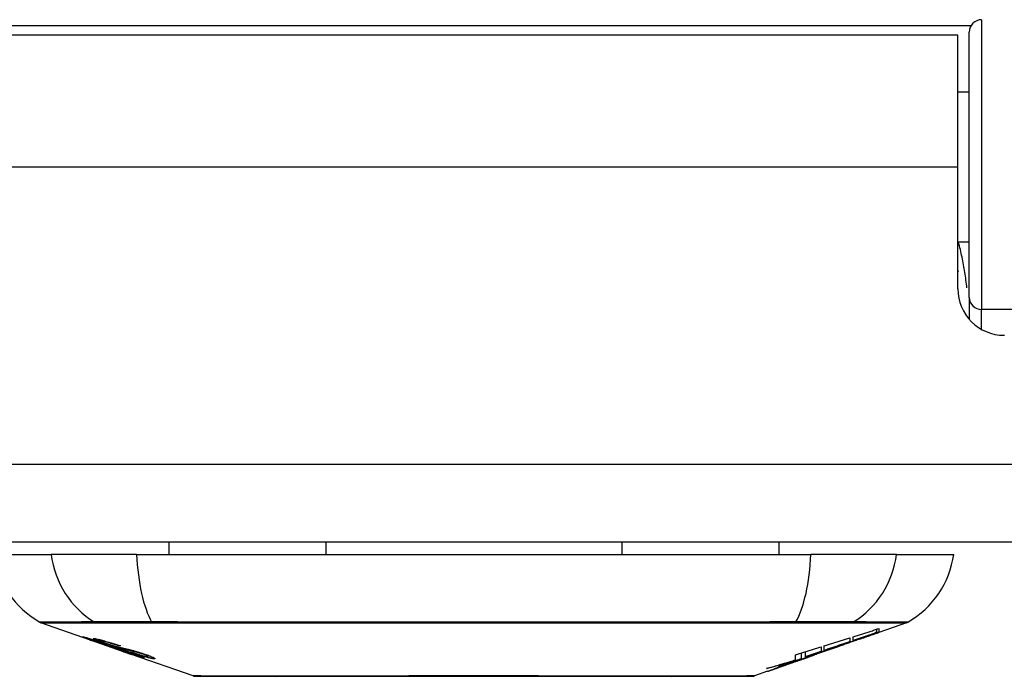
# Model space of a CAD drawing. Header units: inches. Extents: x 27 to 746, y 82 to 339.
# Tile 33 of 193: x 166.23 to 167.482, y 81.692 to 82.527. Entities that reach past the tile are written whole.
import ezdxf

# ---------------------------------------------------------------- set-up
doc = ezdxf.new("R2010")
doc.units = ezdxf.units.IN
doc.header["$MEASUREMENT"] = 0
doc.layers.add('Visible Edges(ANSI)', color=7, linetype='Continuous', lineweight=25)
doc.layers.add('Visible Tangent Edges(ANSI)', color=7, linetype='Continuous', lineweight=25)

msp = doc.modelspace()

# ---------------------------------------------------------------- linework, layer by layer
at = {"layer": 'Visible Edges(ANSI)'}
for p, q in [((167.4233, 82.5074), (166.1923, 82.5074)), ((167.4233, 82.3394), (167.4233, 82.5074)), ((167.4377, 82.1735), (167.4377, 82.5112)), ((167.4377, 82.4349), (167.4233, 82.4349)), ((167.4233, 82.1845), (167.4233, 82.3394)), ((167.4377, 82.2439), (167.4233, 82.2439)), ((167.4377, 82.1735), (167.4377, 82.1458)), ((170.9588, 81.8624), (99.3538, 81.8624)), ((166.42, 81.8624), (166.42, 81.8467)), ((166.6197, 81.8624), (166.6197, 81.8467)), ((166.9959, 81.8624), (166.9959, 81.8467)), ((167.1956, 81.8624), (167.1956, 81.8467)), ((166.1976, 81.8467), (166.2703, 81.8467)), ((166.3791, 81.8467), (166.2703, 81.8467)), ((166.3791, 81.8467), (167.2365, 81.8467)), ((167.3453, 81.8467), (167.2365, 81.8467)), ((167.3453, 81.8467), (167.418, 81.8467)), ((166.3193, 81.7381), (166.2575, 81.7597)), ((167.3204, 81.7475), (167.3204, 81.7515)), ((167.3582, 81.7597), (167.3227, 81.7473)), ((167.3227, 81.7522), (167.3227, 81.7476)), ((166.3193, 81.7381), (166.3271, 81.7354)), ((166.3197, 81.7387), (166.3197, 81.7395)), ((167.286, 81.7404), (167.286, 81.7357)), ((167.2901, 81.7371), (167.2901, 81.7418)), ((167.2986, 81.739), (167.2986, 81.7396)), ((167.3227, 81.7473), (167.3227, 81.7473)), ((166.3271, 81.7354), (166.3275, 81.7352)), ((166.3626, 81.7229), (166.3275, 81.7352)), ((166.3329, 81.7366), (166.3329, 81.738)), ((166.3403, 81.7324), (166.3403, 81.7328)), ((166.3569, 81.7302), (166.3569, 81.7308)), ((167.2493, 81.7289), (167.2493, 81.7231)), ((167.2534, 81.7245), (167.2534, 81.7302)), ((167.2752, 81.7307), (167.2647, 81.727)), ((167.27, 81.7289), (167.2697, 81.7288)), ((167.27, 81.7289), (167.27, 81.7293)), ((166.363, 81.7228), (166.3728, 81.7194)), ((166.451, 81.692), (166.3728, 81.7194)), ((166.3801, 81.7181), (166.3801, 81.7189)), ((166.3937, 81.7169), (166.3937, 81.7182)), ((167.2167, 81.7124), (167.2167, 81.719)), ((167.2243, 81.7138), (167.2243, 81.7213)), ((167.2298, 81.7149), (167.2263, 81.7137)), ((167.2296, 81.7164), (167.2296, 81.7229)), ((167.2366, 81.7172), (167.232, 81.7156)), ((167.2392, 81.7182), (167.2392, 81.7182)), ((167.241, 81.7189), (167.2413, 81.719)), ((167.2413, 81.719), (167.2413, 81.7202)), ((167.2534, 81.7238), (167.2534, 81.7241)), ((167.2033, 81.7055), (167.2033, 81.7056)), ((167.2161, 81.71), (167.2126, 81.7088)), ((167.2126, 81.7088), (167.2126, 81.7089)), ((167.1814, 81.6979), (167.1646, 81.692))]:
    msp.add_line(p, q, dxfattribs=at)
at = {"layer": 'Visible Edges(ANSI)', "flags": 128}
for points in [[(167.4233, 82.2077), (167.4233, 82.2076), (167.4234, 82.2076), (167.4234, 82.2075), (167.4234, 82.2075), (167.4234, 82.2074), (167.4234, 82.2074), (167.4235, 82.2073), (167.4235, 82.2073), (167.4235, 82.2072), (167.4235, 82.2071), (167.4235, 82.2071), (167.4236, 82.207), (167.4236, 82.207), (167.4236, 82.2069), (167.4236, 82.2069), (167.4237, 82.2068), (167.4237, 82.2068), (167.4237, 82.2067), (167.4237, 82.2067), (167.4237, 82.2066), (167.4238, 82.2066), (167.4238, 82.2065), (167.4238, 82.2064), (167.4238, 82.2064)], [(167.2901, 81.7418), (167.2914, 81.7422), (167.2928, 81.7426), (167.2942, 81.7431), (167.2955, 81.7435), (167.2969, 81.7439), (167.2982, 81.7444), (167.2996, 81.7448), (167.301, 81.7452), (167.3023, 81.7457), (167.3037, 81.7461), (167.305, 81.7465), (167.3064, 81.747), (167.3078, 81.7474), (167.3091, 81.7479), (167.3105, 81.7483), (167.3118, 81.7487), (167.3132, 81.7492), (167.3146, 81.7496), (167.3159, 81.7501), (167.3173, 81.7505), (167.3186, 81.7509), (167.32, 81.7514), (167.3213, 81.7518), (167.3227, 81.7522)], [(166.3296, 81.7348), (166.3284, 81.7352), (166.3273, 81.7356), (166.3262, 81.736), (166.3251, 81.7364), (166.324, 81.7368), (166.323, 81.7371), (166.322, 81.7375), (166.321, 81.7378), (166.32, 81.7382), (166.319, 81.7385), (166.318, 81.7389), (166.317, 81.7393), (166.3161, 81.7396), (166.3152, 81.74), (166.3143, 81.7403), (166.3136, 81.7406), (166.3129, 81.7408), (166.3124, 81.741), (166.3119, 81.7413), (166.3114, 81.7415), (166.311, 81.7417), (166.3108, 81.7418), (166.3109, 81.7418), (166.3112, 81.7418)], [(166.3112, 81.7418), (166.312, 81.7417), (166.313, 81.7414), (166.3142, 81.7411), (166.3154, 81.7408), (166.3165, 81.7405), (166.3176, 81.7401), (166.3188, 81.7398), (166.32, 81.7394), (166.3214, 81.739), (166.3229, 81.7385), (166.3244, 81.738), (166.3259, 81.7376), (166.3273, 81.7371), (166.3287, 81.7367), (166.33, 81.7362), (166.3312, 81.7359), (166.3323, 81.7355), (166.3335, 81.7351), (166.3347, 81.7347), (166.3359, 81.7343), (166.3371, 81.7339), (166.3384, 81.7335), (166.3396, 81.733), (166.3408, 81.7326)], [(166.32, 81.7387), (166.3199, 81.7388), (166.3198, 81.7388), (166.3197, 81.7388), (166.3197, 81.7387), (166.3197, 81.7387), (166.3198, 81.7386), (166.32, 81.7385), (166.3202, 81.7384), (166.3205, 81.7383), (166.3209, 81.7382), (166.3213, 81.738), (166.3219, 81.7378), (166.3225, 81.7375), (166.3232, 81.7373), (166.3239, 81.737), (166.3246, 81.7367), (166.3254, 81.7365), (166.326, 81.7362), (166.3266, 81.736), (166.3273, 81.7358), (166.328, 81.7355), (166.3286, 81.7353), (166.3293, 81.7351), (166.3301, 81.7348)], [(166.3403, 81.7324), (166.339, 81.7329), (166.3378, 81.7333), (166.3365, 81.7337), (166.3353, 81.7341), (166.3341, 81.7345), (166.3329, 81.7349), (166.3317, 81.7353), (166.3306, 81.7357), (166.3295, 81.736), (166.3283, 81.7364), (166.3273, 81.7367), (166.3262, 81.737), (166.3253, 81.7373), (166.3245, 81.7376), (166.3237, 81.7378), (166.3231, 81.738), (166.3225, 81.7381), (166.322, 81.7383), (166.3215, 81.7384), (166.3211, 81.7385), (166.3208, 81.7386), (166.3205, 81.7387), (166.3202, 81.7387), (166.32, 81.7387)], [(166.3394, 81.7334), (166.3384, 81.7338), (166.3373, 81.7341), (166.3363, 81.7345), (166.3353, 81.7349), (166.3343, 81.7352), (166.3333, 81.7356), (166.3324, 81.7359), (166.3315, 81.7362), (166.3307, 81.7366), (166.3299, 81.7369), (166.3291, 81.7372), (166.3281, 81.7376), (166.327, 81.738), (166.3259, 81.7385), (166.3251, 81.7389), (166.3245, 81.7392), (166.3242, 81.7394), (166.324, 81.7395), (166.324, 81.7396), (166.3241, 81.7397), (166.3243, 81.7397), (166.3246, 81.7397), (166.325, 81.7397), (166.3255, 81.7396)], [(166.3255, 81.7396), (166.3263, 81.7395), (166.3273, 81.7393), (166.3283, 81.7391), (166.3296, 81.7388), (166.3309, 81.7385), (166.3323, 81.7382), (166.3336, 81.7378), (166.3351, 81.7374), (166.3366, 81.737), (166.3383, 81.7366), (166.3401, 81.736), (166.3419, 81.7355), (166.3436, 81.735), (166.3452, 81.7345), (166.3468, 81.7341), (166.3482, 81.7336), (166.3495, 81.7332), (166.3508, 81.7328), (166.3521, 81.7324), (166.3535, 81.732), (166.3548, 81.7315), (166.3561, 81.7311), (166.3574, 81.7307), (166.3587, 81.7302)], [(167.2534, 81.7302), (167.2547, 81.7306), (167.2561, 81.731), (167.2574, 81.7315), (167.2588, 81.7319), (167.2602, 81.7323), (167.2615, 81.7327), (167.2629, 81.7332), (167.2642, 81.7336), (167.2656, 81.734), (167.267, 81.7344), (167.2683, 81.7349), (167.2697, 81.7353), (167.271, 81.7357), (167.2724, 81.7361), (167.2738, 81.7366), (167.2751, 81.737), (167.2765, 81.7374), (167.2778, 81.7379), (167.2792, 81.7383), (167.2806, 81.7387), (167.2819, 81.7391), (167.2833, 81.7396), (167.2846, 81.74), (167.286, 81.7404)], [(167.27, 81.7293), (167.2719, 81.73), (167.2739, 81.7307), (167.2758, 81.7314), (167.2778, 81.7321), (167.2798, 81.7328), (167.2817, 81.7335), (167.2837, 81.7342), (167.2857, 81.735), (167.2877, 81.7357), (167.2897, 81.7364), (167.2918, 81.7372), (167.2938, 81.7379), (167.2959, 81.7387), (167.298, 81.7394), (167.3001, 81.7402), (167.3023, 81.741), (167.3045, 81.7417), (167.3066, 81.7425), (167.3089, 81.7433), (167.3111, 81.7441), (167.3134, 81.745), (167.3157, 81.7458), (167.3181, 81.7467), (167.3204, 81.7475)], [(167.3037, 81.7408), (167.3023, 81.7403), (167.3009, 81.7398), (167.2995, 81.7393), (167.2981, 81.7388), (167.2967, 81.7383), (167.2953, 81.7378), (167.2939, 81.7373), (167.2925, 81.7368), (167.2911, 81.7363), (167.2897, 81.7358), (167.2883, 81.7353), (167.2868, 81.7348), (167.2854, 81.7343), (167.284, 81.7338), (167.2826, 81.7333), (167.2812, 81.7328), (167.2798, 81.7323), (167.2784, 81.7318), (167.277, 81.7313), (167.2756, 81.7308), (167.2741, 81.7303), (167.2728, 81.7299), (167.2714, 81.7294), (167.27, 81.7289)], [(167.3204, 81.7475), (167.3192, 81.7471), (167.3179, 81.7466), (167.3167, 81.7462), (167.3154, 81.7458), (167.3141, 81.7453), (167.3129, 81.7449), (167.3116, 81.7445), (167.3103, 81.744), (167.3091, 81.7436), (167.3078, 81.7432), (167.3065, 81.7427), (167.3053, 81.7423), (167.304, 81.7419), (167.3027, 81.7414), (167.3015, 81.741), (167.3002, 81.7405), (167.2989, 81.7401), (167.2977, 81.7397), (167.2964, 81.7392), (167.2951, 81.7388), (167.2939, 81.7384), (167.2926, 81.7379), (167.2914, 81.7375), (167.2901, 81.7371)], [(167.3227, 81.7476), (167.3217, 81.7472), (167.3207, 81.7469), (167.3197, 81.7465), (167.3187, 81.7462), (167.3177, 81.7458), (167.3167, 81.7455), (167.3157, 81.7451), (167.3147, 81.7447), (167.3137, 81.7444), (167.3127, 81.744), (167.3117, 81.7437), (167.3107, 81.7433), (167.3097, 81.7429), (167.3087, 81.7426), (167.3077, 81.7422), (167.3067, 81.7419), (167.3057, 81.7415), (167.3046, 81.7412), (167.3036, 81.7408), (167.3026, 81.7404), (167.3016, 81.7401), (167.3006, 81.7397), (167.2996, 81.7394), (167.2986, 81.739)], [(167.2986, 81.739), (167.2996, 81.7393), (167.3006, 81.7397), (167.3016, 81.74), (167.3026, 81.7404), (167.3036, 81.7407), (167.3046, 81.7411), (167.3056, 81.7414), (167.3066, 81.7418), (167.3076, 81.7421), (167.3087, 81.7425), (167.3097, 81.7428), (167.3107, 81.7432), (167.3117, 81.7435), (167.3127, 81.7439), (167.3137, 81.7442), (167.3147, 81.7446), (167.3157, 81.7449), (167.3167, 81.7453), (167.3177, 81.7456), (167.3187, 81.746), (167.3197, 81.7463), (167.3207, 81.7466), (167.3217, 81.747), (167.3227, 81.7473)], [(166.3495, 81.7281), (166.3487, 81.7283), (166.3479, 81.7286), (166.3471, 81.7288), (166.3462, 81.7291), (166.3453, 81.7294), (166.3443, 81.7297), (166.3433, 81.7301), (166.3423, 81.7304), (166.3413, 81.7308), (166.3403, 81.7311), (166.3394, 81.7314), (166.3386, 81.7317), (166.3378, 81.732), (166.337, 81.7322), (166.3363, 81.7325), (166.3355, 81.7327), (166.3348, 81.733), (166.3341, 81.7332), (166.3333, 81.7335), (166.3326, 81.7338), (166.3318, 81.734), (166.3311, 81.7343), (166.3303, 81.7345), (166.3296, 81.7348)], [(166.3301, 81.7348), (166.3308, 81.7346), (166.3315, 81.7343), (166.3322, 81.7341), (166.3329, 81.7338), (166.3336, 81.7336), (166.3342, 81.7334), (166.3349, 81.7331), (166.3355, 81.7329), (166.3361, 81.7327), (166.3367, 81.7325), (166.3371, 81.7324), (166.3376, 81.7322), (166.338, 81.7321), (166.3384, 81.732), (166.3388, 81.7318), (166.3392, 81.7317), (166.3396, 81.7316), (166.3399, 81.7315), (166.3403, 81.7314), (166.3406, 81.7313), (166.3409, 81.7312), (166.3412, 81.7311), (166.3415, 81.731), (166.3418, 81.7309)], [(166.3341, 81.7366), (166.3337, 81.7367), (166.3333, 81.7367), (166.3331, 81.7367), (166.3329, 81.7367), (166.3329, 81.7366), (166.333, 81.7365), (166.3331, 81.7364), (166.3333, 81.7363), (166.3336, 81.7361), (166.3339, 81.736), (166.3343, 81.7358), (166.3348, 81.7356), (166.3354, 81.7354), (166.3359, 81.7352), (166.3365, 81.7349), (166.337, 81.7347), (166.3375, 81.7345), (166.338, 81.7344), (166.3385, 81.7342), (166.339, 81.734), (166.3396, 81.7338), (166.3401, 81.7336), (166.3407, 81.7334), (166.3413, 81.7332)], [(166.3569, 81.7302), (166.3562, 81.7305), (166.3554, 81.7307), (166.3547, 81.7309), (166.3539, 81.7312), (166.3532, 81.7314), (166.3525, 81.7317), (166.3517, 81.7319), (166.351, 81.7321), (166.3502, 81.7324), (166.3495, 81.7326), (166.3488, 81.7328), (166.348, 81.733), (166.3473, 81.7333), (166.3465, 81.7335), (166.3455, 81.7338), (166.3444, 81.7341), (166.3431, 81.7345), (166.3417, 81.7349), (166.3403, 81.7353), (166.3388, 81.7357), (166.3373, 81.736), (166.336, 81.7363), (166.335, 81.7365), (166.3341, 81.7366)], [(166.3605, 81.7267), (166.3597, 81.7269), (166.3587, 81.7272), (166.3578, 81.7275), (166.3568, 81.7277), (166.3557, 81.7281), (166.3546, 81.7284), (166.3535, 81.7287), (166.3524, 81.7291), (166.3513, 81.7294), (166.3503, 81.7297), (166.3494, 81.73), (166.3485, 81.7303), (166.3477, 81.7306), (166.3469, 81.7309), (166.3461, 81.7311), (166.3454, 81.7314), (166.3446, 81.7316), (166.3439, 81.7319), (166.3431, 81.7321), (166.3424, 81.7324), (166.3417, 81.7326), (166.3409, 81.7329), (166.3402, 81.7331), (166.3394, 81.7334)], [(166.3408, 81.7326), (166.3408, 81.7326), (166.3407, 81.7326), (166.3407, 81.7326), (166.3407, 81.7326), (166.3407, 81.7326), (166.3407, 81.7326), (166.3406, 81.7326), (166.3406, 81.7326), (166.3406, 81.7325), (166.3406, 81.7325), (166.3405, 81.7325), (166.3405, 81.7325), (166.3405, 81.7325), (166.3405, 81.7325), (166.3405, 81.7325), (166.3404, 81.7325), (166.3404, 81.7325), (166.3404, 81.7325), (166.3404, 81.7325), (166.3404, 81.7325), (166.3403, 81.7325), (166.3403, 81.7324), (166.3403, 81.7324), (166.3403, 81.7324)], [(166.3413, 81.7332), (166.342, 81.733), (166.3427, 81.7327), (166.3434, 81.7325), (166.3442, 81.7322), (166.3449, 81.732), (166.3456, 81.7317), (166.3464, 81.7315), (166.347, 81.7313), (166.3476, 81.7311), (166.3482, 81.7309), (166.3487, 81.7308), (166.3492, 81.7306), (166.3496, 81.7305), (166.3501, 81.7303), (166.3505, 81.7302), (166.3509, 81.7301), (166.3513, 81.73), (166.3517, 81.7299), (166.3521, 81.7298), (166.3525, 81.7297), (166.3528, 81.7296), (166.3532, 81.7295), (166.3535, 81.7294), (166.3538, 81.7293)], [(166.3418, 81.7309), (166.3421, 81.7308), (166.3425, 81.7307), (166.3429, 81.7306), (166.3433, 81.7305), (166.3438, 81.7303), (166.3442, 81.7302), (166.3447, 81.7301), (166.3452, 81.7299), (166.3457, 81.7298), (166.3462, 81.7297), (166.3467, 81.7295), (166.3473, 81.7294), (166.3478, 81.7292), (166.3483, 81.7291), (166.3488, 81.7289), (166.3494, 81.7288), (166.3499, 81.7287), (166.3504, 81.7285), (166.351, 81.7284), (166.3516, 81.7282), (166.3521, 81.7281), (166.3527, 81.7279), (166.3534, 81.7277), (166.354, 81.7275)], [(166.3639, 81.724), (166.3632, 81.7242), (166.3626, 81.7244), (166.3619, 81.7246), (166.3612, 81.7248), (166.3605, 81.725), (166.3599, 81.7252), (166.3593, 81.7253), (166.3587, 81.7255), (166.3582, 81.7256), (166.3577, 81.7258), (166.3572, 81.7259), (166.3568, 81.726), (166.3563, 81.7261), (166.3558, 81.7262), (166.3553, 81.7264), (166.3548, 81.7265), (166.3543, 81.7267), (166.3537, 81.7268), (166.3531, 81.727), (166.3524, 81.7272), (166.3517, 81.7274), (166.3509, 81.7276), (166.3502, 81.7279), (166.3495, 81.7281)], [(166.3538, 81.7293), (166.3543, 81.7292), (166.3548, 81.7291), (166.3553, 81.7289), (166.3558, 81.7288), (166.3564, 81.7287), (166.357, 81.7285), (166.3577, 81.7284), (166.3583, 81.7282), (166.359, 81.7281), (166.3597, 81.7279), (166.3604, 81.7278), (166.3611, 81.7276), (166.3618, 81.7274), (166.3625, 81.7273), (166.3632, 81.7271), (166.3639, 81.727), (166.3646, 81.7268), (166.3652, 81.7267), (166.366, 81.7265), (166.3667, 81.7263), (166.3674, 81.7262), (166.3682, 81.726), (166.3689, 81.7258), (166.3696, 81.7256)], [(166.354, 81.7275), (166.3547, 81.7273), (166.3554, 81.7271), (166.3562, 81.7269), (166.3571, 81.7266), (166.3579, 81.7264), (166.3588, 81.7261), (166.3598, 81.7258), (166.3607, 81.7255), (166.3616, 81.7252), (166.3625, 81.7249), (166.3632, 81.7247), (166.364, 81.7245), (166.3646, 81.7243), (166.3652, 81.724), (166.3659, 81.7238), (166.3665, 81.7236), (166.3671, 81.7234), (166.3678, 81.7232), (166.3684, 81.723), (166.369, 81.7228), (166.3697, 81.7226), (166.3703, 81.7224), (166.3709, 81.7221), (166.3716, 81.7219)], [(166.3587, 81.7302), (166.3586, 81.7302), (166.3586, 81.7302), (166.3585, 81.7302), (166.3584, 81.7302), (166.3583, 81.7302), (166.3583, 81.7302), (166.3582, 81.7302), (166.3581, 81.7302), (166.358, 81.7302), (166.358, 81.7302), (166.3579, 81.7302), (166.3578, 81.7302), (166.3577, 81.7302), (166.3577, 81.7302), (166.3576, 81.7302), (166.3575, 81.7302), (166.3574, 81.7302), (166.3574, 81.7302), (166.3573, 81.7302), (166.3572, 81.7302), (166.3571, 81.7302), (166.357, 81.7302), (166.357, 81.7302), (166.3569, 81.7302)], [(166.379, 81.7223), (166.3783, 81.7225), (166.3775, 81.7227), (166.3767, 81.7229), (166.3759, 81.7231), (166.375, 81.7233), (166.3742, 81.7235), (166.3734, 81.7237), (166.3727, 81.7238), (166.372, 81.724), (166.3713, 81.7241), (166.3707, 81.7243), (166.3701, 81.7244), (166.3694, 81.7245), (166.3688, 81.7247), (166.3681, 81.7248), (166.3674, 81.725), (166.3667, 81.7251), (166.3659, 81.7253), (166.3651, 81.7255), (166.3642, 81.7257), (166.3633, 81.726), (166.3624, 81.7262), (166.3614, 81.7264), (166.3605, 81.7267)], [(166.3696, 81.7256), (166.3705, 81.7254), (166.3713, 81.7252), (166.3722, 81.725), (166.3732, 81.7247), (166.3741, 81.7244), (166.3751, 81.7242), (166.3762, 81.7239), (166.3772, 81.7236), (166.3781, 81.7233), (166.379, 81.7231), (166.3798, 81.7228), (166.3806, 81.7226), (166.3812, 81.7224), (166.3819, 81.7222), (166.3825, 81.722), (166.3832, 81.7218), (166.3838, 81.7216), (166.3844, 81.7214), (166.3851, 81.7212), (166.3857, 81.721), (166.3863, 81.7208), (166.387, 81.7206), (166.3876, 81.7203), (166.3882, 81.7201)], [(167.2167, 81.719), (167.218, 81.7194), (167.2194, 81.7198), (167.2207, 81.7202), (167.2221, 81.7206), (167.2235, 81.721), (167.2248, 81.7214), (167.2262, 81.7219), (167.2275, 81.7223), (167.2289, 81.7227), (167.2303, 81.7231), (167.2316, 81.7235), (167.233, 81.7239), (167.2344, 81.7243), (167.2357, 81.7247), (167.2371, 81.7252), (167.2384, 81.7256), (167.2398, 81.726), (167.2411, 81.7264), (167.2425, 81.7268), (167.2439, 81.7272), (167.2452, 81.7277), (167.2466, 81.7281), (167.2479, 81.7285), (167.2493, 81.7289)], [(167.2296, 81.7164), (167.2313, 81.7169), (167.233, 81.7175), (167.2346, 81.718), (167.2363, 81.7186), (167.238, 81.7191), (167.2397, 81.7196), (167.2414, 81.7202), (167.2431, 81.7207), (167.2448, 81.7213), (167.2465, 81.7218), (167.2482, 81.7224), (167.2498, 81.7229), (167.2515, 81.7235), (167.2532, 81.724), (167.2549, 81.7246), (167.2566, 81.7251), (167.2583, 81.7257), (167.2599, 81.7262), (167.2616, 81.7268), (167.2633, 81.7273), (167.265, 81.7279), (167.2666, 81.7284), (167.2683, 81.729), (167.27, 81.7295)], [(167.2697, 81.7288), (167.2685, 81.7284), (167.2672, 81.7279), (167.266, 81.7275), (167.2647, 81.727), (167.2634, 81.7266), (167.2622, 81.7262), (167.2609, 81.7257), (167.2596, 81.7253), (167.2584, 81.7248), (167.2571, 81.7244), (167.2558, 81.7239), (167.2545, 81.7235), (167.2533, 81.723), (167.252, 81.7226), (167.2507, 81.7222), (167.2494, 81.7217), (167.2481, 81.7213), (167.2469, 81.7208), (167.2456, 81.7204), (167.2443, 81.72), (167.243, 81.7195), (167.2418, 81.7191), (167.2405, 81.7186), (167.2392, 81.7182)], [(167.286, 81.7357), (167.2846, 81.7352), (167.2833, 81.7347), (167.2819, 81.7343), (167.2806, 81.7338), (167.2792, 81.7333), (167.2778, 81.7329), (167.2765, 81.7324), (167.2751, 81.7319), (167.2738, 81.7315), (167.2724, 81.731), (167.271, 81.7305), (167.2697, 81.7301), (167.2683, 81.7296), (167.267, 81.7291), (167.2656, 81.7287), (167.2642, 81.7282), (167.2629, 81.7277), (167.2615, 81.7273), (167.2602, 81.7268), (167.2588, 81.7264), (167.2574, 81.7259), (167.2561, 81.7254), (167.2547, 81.725), (167.2534, 81.7245)], [(167.27, 81.7295), (167.2693, 81.7293), (167.2686, 81.7291), (167.2679, 81.7288), (167.2672, 81.7286), (167.2665, 81.7283), (167.2658, 81.7281), (167.2651, 81.7279), (167.2644, 81.7276), (167.2637, 81.7274), (167.263, 81.7271), (167.2624, 81.7269), (167.2617, 81.7267), (167.261, 81.7264), (167.2603, 81.7262), (167.2596, 81.726), (167.2589, 81.7257), (167.2582, 81.7255), (167.2575, 81.7252), (167.2568, 81.725), (167.2561, 81.7248), (167.2554, 81.7245), (167.2547, 81.7243), (167.2541, 81.724), (167.2534, 81.7238)], [(167.2534, 81.7238), (167.2541, 81.724), (167.2547, 81.7243), (167.2554, 81.7245), (167.2561, 81.7247), (167.2568, 81.7249), (167.2575, 81.7252), (167.2582, 81.7254), (167.2589, 81.7256), (167.2596, 81.7258), (167.2603, 81.7261), (167.261, 81.7263), (167.2617, 81.7265), (167.2624, 81.7268), (167.2631, 81.727), (167.2637, 81.7272), (167.2644, 81.7274), (167.2651, 81.7277), (167.2658, 81.7279), (167.2665, 81.7281), (167.2672, 81.7284), (167.2679, 81.7286), (167.2686, 81.7288), (167.2693, 81.7291), (167.27, 81.7293)], [(166.3884, 81.715), (166.3881, 81.715), (166.3879, 81.7151), (166.3875, 81.7152), (166.3871, 81.7152), (166.3867, 81.7153), (166.3862, 81.7155), (166.3856, 81.7156), (166.385, 81.7158), (166.3843, 81.716), (166.3835, 81.7162), (166.3825, 81.7165), (166.3813, 81.7169), (166.3799, 81.7174), (166.3782, 81.7179), (166.3765, 81.7185), (166.3748, 81.7191), (166.3731, 81.7196), (166.3715, 81.7202), (166.37, 81.7207), (166.3685, 81.7212), (166.3669, 81.7218), (166.3654, 81.7223), (166.3638, 81.7228), (166.3623, 81.7234)], [(166.3623, 81.7234), (166.3623, 81.7234), (166.3623, 81.7234), (166.3623, 81.7234), (166.3624, 81.7234), (166.3624, 81.7234), (166.3624, 81.7234), (166.3624, 81.7234), (166.3625, 81.7234), (166.3625, 81.7234), (166.3625, 81.7234), (166.3625, 81.7234), (166.3626, 81.7234), (166.3626, 81.7234), (166.3626, 81.7234), (166.3626, 81.7234), (166.3627, 81.7234), (166.3627, 81.7234), (166.3627, 81.7234), (166.3627, 81.7234), (166.3628, 81.7234), (166.3628, 81.7234), (166.3628, 81.7234), (166.3628, 81.7234), (166.3629, 81.7234)], [(166.3626, 81.7229), (166.3626, 81.7229), (166.3627, 81.7229), (166.3627, 81.7229), (166.3627, 81.7229), (166.3627, 81.7229), (166.3627, 81.7229), (166.3627, 81.7229), (166.3628, 81.7229), (166.3628, 81.7229), (166.3628, 81.7229), (166.3628, 81.7229), (166.3628, 81.7229), (166.3628, 81.7229), (166.3629, 81.7229), (166.3629, 81.7229), (166.3629, 81.7228), (166.3629, 81.7228), (166.3629, 81.7228), (166.3629, 81.7228), (166.363, 81.7228), (166.363, 81.7228), (166.363, 81.7228), (166.363, 81.7228), (166.363, 81.7228)], [(166.3629, 81.7234), (166.3645, 81.7228), (166.3661, 81.7222), (166.3677, 81.7217), (166.3693, 81.7212), (166.3708, 81.7206), (166.3723, 81.7202), (166.3735, 81.7197), (166.3745, 81.7194), (166.3753, 81.7192), (166.3758, 81.719), (166.3762, 81.7189), (166.3767, 81.7188), (166.3771, 81.7186), (166.3775, 81.7185), (166.3778, 81.7184), (166.3781, 81.7184), (166.3784, 81.7183), (166.3786, 81.7182), (166.3789, 81.7182), (166.3791, 81.7181), (166.3792, 81.7181), (166.3794, 81.7181), (166.3795, 81.718), (166.3797, 81.718)], [(166.3709, 81.7217), (166.3706, 81.7218), (166.3703, 81.7219), (166.37, 81.722), (166.3697, 81.7221), (166.3694, 81.7223), (166.3691, 81.7224), (166.3687, 81.7225), (166.3684, 81.7226), (166.3681, 81.7227), (166.3678, 81.7228), (166.3675, 81.7229), (166.3672, 81.723), (166.3669, 81.7231), (166.3666, 81.7232), (166.3663, 81.7233), (166.366, 81.7234), (166.3657, 81.7235), (166.3655, 81.7235), (166.3652, 81.7236), (166.3649, 81.7237), (166.3647, 81.7238), (166.3644, 81.7239), (166.3642, 81.724), (166.3639, 81.724)], [(166.3797, 81.718), (166.3798, 81.718), (166.3798, 81.718), (166.3799, 81.718), (166.38, 81.718), (166.38, 81.718), (166.38, 81.718), (166.3801, 81.7181), (166.3801, 81.7181), (166.3801, 81.7181), (166.38, 81.7181), (166.38, 81.7182), (166.3799, 81.7182), (166.3799, 81.7183), (166.3798, 81.7183), (166.3796, 81.7184), (166.3795, 81.7185), (166.3793, 81.7186), (166.3791, 81.7186), (166.3788, 81.7188), (166.378, 81.7191), (166.3767, 81.7196), (166.375, 81.7203), (166.3731, 81.721), (166.3709, 81.7217)], [(166.4008, 81.7139), (166.4003, 81.7139), (166.3998, 81.714), (166.3992, 81.7141), (166.3985, 81.7142), (166.3978, 81.7144), (166.397, 81.7145), (166.3962, 81.7147), (166.3953, 81.7149), (166.3943, 81.7152), (166.3931, 81.7155), (166.3918, 81.7158), (166.3903, 81.7162), (166.3887, 81.7167), (166.3869, 81.7173), (166.3851, 81.7178), (166.3834, 81.7183), (166.3818, 81.7189), (166.3803, 81.7194), (166.3788, 81.7198), (166.3773, 81.7203), (166.3759, 81.7208), (166.3744, 81.7213), (166.3729, 81.7218), (166.3715, 81.7223)], [(166.3715, 81.7223), (166.3716, 81.7223), (166.3716, 81.7223), (166.3717, 81.7223), (166.3718, 81.7223), (166.3719, 81.7223), (166.372, 81.7223), (166.372, 81.7223), (166.3721, 81.7223), (166.3722, 81.7223), (166.3723, 81.7222), (166.3724, 81.7222), (166.3724, 81.7222), (166.3725, 81.7222), (166.3726, 81.7222), (166.3727, 81.7222), (166.3728, 81.7222), (166.3728, 81.7222), (166.3729, 81.7222), (166.373, 81.7222), (166.3731, 81.7222), (166.3732, 81.7222), (166.3732, 81.7222), (166.3733, 81.7222), (166.3734, 81.7222)], [(166.3716, 81.7219), (166.3737, 81.7212), (166.3758, 81.7204), (166.3778, 81.7197), (166.3797, 81.719), (166.3814, 81.7184), (166.3828, 81.7179), (166.3838, 81.7175), (166.3846, 81.7172), (166.3852, 81.7169), (166.3857, 81.7167), (166.3861, 81.7165), (166.3865, 81.7164), (166.3869, 81.7162), (166.3872, 81.716), (166.3875, 81.7159), (166.3878, 81.7158), (166.3881, 81.7156), (166.3883, 81.7155), (166.3886, 81.7153), (166.3887, 81.7152), (166.3888, 81.7151), (166.3888, 81.715), (166.3886, 81.715), (166.3884, 81.715)], [(166.3734, 81.7222), (166.3746, 81.7217), (166.3759, 81.7213), (166.3772, 81.7209), (166.3784, 81.7205), (166.3797, 81.7201), (166.381, 81.7197), (166.3822, 81.7193), (166.3833, 81.7189), (166.3845, 81.7186), (166.3855, 81.7183), (166.3863, 81.7181), (166.3871, 81.7178), (166.3877, 81.7177), (166.3883, 81.7175), (166.3889, 81.7174), (166.3894, 81.7173), (166.3898, 81.7172), (166.3903, 81.7171), (166.3907, 81.717), (166.3911, 81.7169), (166.3914, 81.7169), (166.3917, 81.7168), (166.392, 81.7168), (166.3923, 81.7168)], [(166.3862, 81.7201), (166.3859, 81.7202), (166.3856, 81.7203), (166.3853, 81.7204), (166.385, 81.7205), (166.3847, 81.7206), (166.3844, 81.7207), (166.3841, 81.7208), (166.3838, 81.7209), (166.3835, 81.721), (166.3832, 81.7211), (166.3828, 81.7212), (166.3825, 81.7213), (166.3822, 81.7214), (166.3819, 81.7215), (166.3816, 81.7216), (166.3813, 81.7217), (166.381, 81.7217), (166.3807, 81.7218), (166.3804, 81.7219), (166.3801, 81.722), (166.3798, 81.7221), (166.3796, 81.7222), (166.3793, 81.7222), (166.379, 81.7223)], [(166.3923, 81.7168), (166.3925, 81.7168), (166.3927, 81.7168), (166.3928, 81.7167), (166.393, 81.7167), (166.3932, 81.7167), (166.3933, 81.7167), (166.3934, 81.7168), (166.3935, 81.7168), (166.3936, 81.7168), (166.3936, 81.7168), (166.3937, 81.7169), (166.3937, 81.7169), (166.3936, 81.717), (166.3936, 81.7171), (166.3935, 81.7171), (166.3933, 81.7172), (166.393, 81.7174), (166.3926, 81.7176), (166.3919, 81.718), (166.3911, 81.7183), (166.3901, 81.7187), (166.3889, 81.7191), (166.3876, 81.7196), (166.3862, 81.7201)], [(166.3882, 81.7201), (166.3892, 81.7198), (166.3901, 81.7195), (166.391, 81.7192), (166.3919, 81.7189), (166.3928, 81.7186), (166.3936, 81.7183), (166.3944, 81.718), (166.3952, 81.7177), (166.3959, 81.7174), (166.3967, 81.7171), (166.3973, 81.7168), (166.3981, 81.7165), (166.399, 81.7161), (166.4, 81.7157), (166.401, 81.7152), (166.4017, 81.7148), (166.4021, 81.7145), (166.4023, 81.7143), (166.4023, 81.7141), (166.4023, 81.714), (166.4021, 81.7139), (166.4017, 81.7139), (166.4013, 81.7139), (166.4008, 81.7139)], [(167.2243, 81.7138), (167.2225, 81.7132), (167.2207, 81.7127), (167.2188, 81.7121), (167.217, 81.7116), (167.2152, 81.711), (167.2133, 81.7105), (167.2115, 81.7099), (167.2097, 81.7094), (167.2078, 81.7089), (167.206, 81.7083), (167.2042, 81.7078), (167.2023, 81.7073), (167.2005, 81.7068), (167.1986, 81.7063), (167.1968, 81.7058), (167.1949, 81.7053), (167.1931, 81.7048), (167.1912, 81.7043), (167.1894, 81.7038), (167.1875, 81.7034), (167.1857, 81.7029), (167.1838, 81.7024), (167.1819, 81.702), (167.1801, 81.7015)], [(167.2413, 81.719), (167.2395, 81.7184), (167.2376, 81.7177), (167.2357, 81.7171), (167.2338, 81.7165), (167.2319, 81.7158), (167.23, 81.7152), (167.2281, 81.7145), (167.2262, 81.7139), (167.2243, 81.7133), (167.2224, 81.7126), (167.2204, 81.712), (167.2185, 81.7113), (167.2166, 81.7107), (167.2146, 81.7101), (167.2127, 81.7094), (167.2108, 81.7088), (167.2089, 81.7082), (167.2069, 81.7075), (167.205, 81.7069), (167.2031, 81.7063), (167.2011, 81.7057), (167.1992, 81.7051), (167.1973, 81.7045), (167.1954, 81.7038)], [(167.1954, 81.7038), (167.1966, 81.7043), (167.1978, 81.7047), (167.199, 81.7051), (167.2002, 81.7055), (167.2014, 81.7059), (167.2026, 81.7063), (167.2038, 81.7067), (167.205, 81.7072), (167.2062, 81.7076), (167.2074, 81.708), (167.2086, 81.7084), (167.2099, 81.7088), (167.2111, 81.7092), (167.2123, 81.7096), (167.2135, 81.7101), (167.2147, 81.7105), (167.2159, 81.7109), (167.2171, 81.7113), (167.2183, 81.7117), (167.2195, 81.7121), (167.2207, 81.7125), (167.2219, 81.713), (167.2231, 81.7134), (167.2243, 81.7138)], [(167.218, 81.7107), (167.2184, 81.7109), (167.2188, 81.711), (167.2192, 81.7112), (167.2196, 81.7113), (167.22, 81.7114), (167.2204, 81.7116), (167.2208, 81.7117), (167.2212, 81.7119), (167.2216, 81.712), (167.222, 81.7121), (167.2224, 81.7123), (167.2227, 81.7124), (167.2231, 81.7125), (167.2235, 81.7126), (167.2238, 81.7128), (167.2242, 81.7129), (167.2246, 81.713), (167.2249, 81.7131), (167.2253, 81.7133), (167.2256, 81.7134), (167.2259, 81.7135), (167.2263, 81.7136), (167.2266, 81.7137), (167.2269, 81.7138)], [(167.2263, 81.7137), (167.2269, 81.7139), (167.2275, 81.7141), (167.2282, 81.7143), (167.2288, 81.7145), (167.2294, 81.7147), (167.23, 81.715), (167.2306, 81.7152), (167.2312, 81.7154), (167.2318, 81.7156), (167.2324, 81.7158), (167.233, 81.716), (167.2337, 81.7163), (167.2343, 81.7165), (167.2349, 81.7167), (167.2355, 81.7169), (167.2361, 81.7171), (167.2367, 81.7174), (167.2373, 81.7176), (167.2379, 81.7178), (167.2385, 81.718), (167.2391, 81.7182), (167.2398, 81.7184), (167.2404, 81.7187), (167.241, 81.7189)], [(167.2269, 81.7138), (167.2272, 81.7139), (167.2275, 81.714), (167.2277, 81.7141), (167.2279, 81.7142), (167.2282, 81.7143), (167.2284, 81.7144), (167.2287, 81.7144), (167.2289, 81.7145), (167.2291, 81.7146), (167.2293, 81.7147), (167.2296, 81.7147), (167.2298, 81.7148), (167.23, 81.7149), (167.2302, 81.715), (167.2304, 81.715), (167.2306, 81.7151), (167.2308, 81.7152), (167.231, 81.7152), (167.2312, 81.7153), (167.2314, 81.7154), (167.2315, 81.7154), (167.2317, 81.7155), (167.2319, 81.7156), (167.232, 81.7156)], [(167.2493, 81.7231), (167.2485, 81.7228), (167.2476, 81.7225), (167.2468, 81.7223), (167.246, 81.722), (167.2452, 81.7217), (167.2444, 81.7214), (167.2435, 81.7212), (167.2427, 81.7209), (167.2419, 81.7206), (167.2411, 81.7203), (167.2403, 81.72), (167.2394, 81.7198), (167.2386, 81.7195), (167.2378, 81.7192), (167.237, 81.7189), (167.2362, 81.7186), (167.2353, 81.7184), (167.2345, 81.7181), (167.2337, 81.7178), (167.2329, 81.7175), (167.2321, 81.7172), (167.2312, 81.717), (167.2304, 81.7167), (167.2296, 81.7164)], [(167.2367, 81.7172), (167.2365, 81.7172), (167.2363, 81.7171), (167.2361, 81.717), (167.2358, 81.7169), (167.2356, 81.7169), (167.2353, 81.7168), (167.2351, 81.7167), (167.2348, 81.7166), (167.2346, 81.7165), (167.2343, 81.7164), (167.234, 81.7163), (167.2337, 81.7162), (167.2334, 81.7161), (167.2331, 81.716), (167.2328, 81.7159), (167.2325, 81.7158), (167.2322, 81.7157), (167.2319, 81.7156), (167.2316, 81.7155), (167.2312, 81.7153), (167.2309, 81.7152), (167.2305, 81.7151), (167.2302, 81.715), (167.2298, 81.7149)], [(167.2392, 81.7182), (167.2392, 81.7182), (167.2392, 81.7182), (167.2392, 81.7181), (167.2392, 81.7181), (167.2391, 81.7181), (167.2391, 81.7181), (167.239, 81.7181), (167.239, 81.718), (167.2389, 81.718), (167.2388, 81.718), (167.2387, 81.718), (167.2386, 81.7179), (167.2385, 81.7179), (167.2384, 81.7178), (167.2383, 81.7178), (167.2381, 81.7177), (167.238, 81.7177), (167.2378, 81.7176), (167.2377, 81.7176), (167.2375, 81.7175), (167.2373, 81.7175), (167.2371, 81.7174), (167.2369, 81.7173), (167.2367, 81.7172)], [(167.1801, 81.7015), (167.1816, 81.702), (167.1831, 81.7024), (167.1847, 81.7028), (167.1862, 81.7033), (167.1877, 81.7037), (167.1893, 81.7042), (167.1908, 81.7046), (167.1923, 81.705), (167.1938, 81.7055), (167.1954, 81.7059), (167.1969, 81.7064), (167.1984, 81.7068), (167.2, 81.7073), (167.2015, 81.7078), (167.203, 81.7082), (167.2045, 81.7087), (167.2061, 81.7091), (167.2076, 81.7096), (167.2091, 81.71), (167.2106, 81.7105), (167.2121, 81.711), (167.2136, 81.7114), (167.2152, 81.7119), (167.2167, 81.7124)], [(167.1865, 81.6997), (167.1868, 81.6998), (167.1872, 81.6999), (167.1875, 81.7), (167.1878, 81.7002), (167.1882, 81.7003), (167.1885, 81.7004), (167.1889, 81.7005), (167.1892, 81.7007), (167.1896, 81.7008), (167.19, 81.7009), (167.1903, 81.701), (167.1907, 81.7012), (167.1911, 81.7013), (167.1915, 81.7014), (167.1918, 81.7016), (167.1922, 81.7017), (167.1926, 81.7019), (167.193, 81.702), (167.1934, 81.7021), (167.1938, 81.7023), (167.1942, 81.7024), (167.1946, 81.7026), (167.195, 81.7027), (167.1954, 81.7028)], [(167.1929, 81.7019), (167.1927, 81.7019), (167.1926, 81.7018), (167.1924, 81.7017), (167.1922, 81.7017), (167.192, 81.7016), (167.1919, 81.7016), (167.1917, 81.7015), (167.1916, 81.7015), (167.1914, 81.7014), (167.1913, 81.7014), (167.1912, 81.7013), (167.1911, 81.7013), (167.1909, 81.7012), (167.1908, 81.7012), (167.1907, 81.7012), (167.1906, 81.7011), (167.1905, 81.7011), (167.1904, 81.7011), (167.1904, 81.701), (167.1903, 81.701), (167.1902, 81.701), (167.1902, 81.701), (167.1901, 81.701), (167.19, 81.7009)], [(167.2033, 81.7055), (167.2028, 81.7054), (167.2024, 81.7052), (167.2019, 81.7051), (167.2014, 81.7049), (167.201, 81.7047), (167.2005, 81.7046), (167.2, 81.7044), (167.1996, 81.7042), (167.1991, 81.7041), (167.1987, 81.7039), (167.1982, 81.7038), (167.1978, 81.7036), (167.1973, 81.7035), (167.1969, 81.7033), (167.1964, 81.7031), (167.196, 81.703), (167.1956, 81.7028), (167.1952, 81.7027), (167.1948, 81.7026), (167.1944, 81.7024), (167.194, 81.7023), (167.1936, 81.7022), (167.1933, 81.702), (167.1929, 81.7019)], [(167.1954, 81.7028), (167.1966, 81.7033), (167.1978, 81.7037), (167.1991, 81.7041), (167.2003, 81.7046), (167.2016, 81.705), (167.2028, 81.7055), (167.204, 81.7059), (167.205, 81.7062), (167.206, 81.7066), (167.2069, 81.7069), (167.2077, 81.7072), (167.2086, 81.7075), (167.2094, 81.7077), (167.2102, 81.708), (167.211, 81.7083), (167.2118, 81.7086), (167.2125, 81.7089), (167.2133, 81.7091), (167.2141, 81.7094), (167.2149, 81.7097), (167.2157, 81.7099), (167.2165, 81.7102), (167.2172, 81.7105), (167.218, 81.7107)], [(167.2199, 81.7113), (167.2197, 81.7113), (167.2196, 81.7112), (167.2194, 81.7112), (167.2193, 81.7111), (167.2191, 81.7111), (167.219, 81.711), (167.2188, 81.711), (167.2187, 81.7109), (167.2185, 81.7109), (167.2184, 81.7108), (167.2182, 81.7108), (167.2181, 81.7107), (167.2179, 81.7107), (167.2178, 81.7106), (167.2176, 81.7106), (167.2174, 81.7105), (167.2173, 81.7104), (167.2171, 81.7104), (167.217, 81.7103), (167.2168, 81.7103), (167.2166, 81.7102), (167.2165, 81.7102), (167.2163, 81.7101), (167.2161, 81.71)], [(167.2228, 81.7124), (167.2227, 81.7124), (167.2226, 81.7123), (167.2225, 81.7123), (167.2224, 81.7123), (167.2223, 81.7122), (167.2222, 81.7122), (167.2221, 81.7121), (167.222, 81.7121), (167.2219, 81.7121), (167.2218, 81.712), (167.2216, 81.712), (167.2215, 81.7119), (167.2214, 81.7119), (167.2213, 81.7118), (167.2211, 81.7118), (167.221, 81.7118), (167.2209, 81.7117), (167.2207, 81.7117), (167.2206, 81.7116), (167.2205, 81.7116), (167.2203, 81.7115), (167.2202, 81.7115), (167.22, 81.7114), (167.2199, 81.7113)], [(167.2237, 81.7127), (167.2237, 81.7127), (167.2237, 81.7127), (167.2237, 81.7127), (167.2236, 81.7127), (167.2236, 81.7127), (167.2236, 81.7127), (167.2235, 81.7127), (167.2235, 81.7126), (167.2235, 81.7126), (167.2234, 81.7126), (167.2234, 81.7126), (167.2234, 81.7126), (167.2233, 81.7126), (167.2233, 81.7126), (167.2232, 81.7125), (167.2232, 81.7125), (167.2232, 81.7125), (167.2231, 81.7125), (167.2231, 81.7125), (167.223, 81.7125), (167.223, 81.7124), (167.2229, 81.7124), (167.2229, 81.7124), (167.2228, 81.7124)], [(166.4526, 81.6917), (166.453, 81.6917), (166.4543, 81.6917), (166.4565, 81.6917), (166.4594, 81.6917), (166.4632, 81.6917), (166.4679, 81.6917), (166.4734, 81.6917), (166.4796, 81.6917), (166.4867, 81.6916), (166.4946, 81.6916), (166.5032, 81.6916), (166.5124, 81.6916), (166.5224, 81.6916), (166.5331, 81.6916), (166.5445, 81.6916), (166.5564, 81.6915), (166.569, 81.6916), (166.5822, 81.6916), (166.5959, 81.6916), (166.6101, 81.6916), (166.6248, 81.6916), (166.6399, 81.6916), (166.6555, 81.6916), (166.6715, 81.6917), (166.6879, 81.6917), (166.7045, 81.6917), (166.7213, 81.6917), (166.7383, 81.6917), (166.7555, 81.6917), (166.7727, 81.6917), (166.7902, 81.6917), (166.8077, 81.6917), (166.8252, 81.6917), (166.8426, 81.6917), (166.86, 81.6917), (166.8772, 81.6917), (166.8941, 81.6917), (166.9109, 81.6917), (166.9275, 81.6917), (166.9438, 81.6917), (166.9599, 81.6916), (166.9755, 81.6916), (166.9907, 81.6916), (167.0054, 81.6916), (167.0196, 81.6916), (167.0334, 81.6916), (167.0465, 81.6916), (167.0591, 81.6915), (167.0711, 81.6916), (167.0825, 81.6916), (167.0931, 81.6916), (167.1031, 81.6916), (167.1124, 81.6916), (167.121, 81.6916), (167.1289, 81.6916), (167.136, 81.6917), (167.1423, 81.6917), (167.1477, 81.6917), (167.1524, 81.6917), (167.1562, 81.6917), (167.1592, 81.6917), (167.1613, 81.6917), (167.1626, 81.6917), (167.163, 81.6917)], [(167.1814, 81.6979), (167.1816, 81.698), (167.1818, 81.698), (167.1819, 81.6981), (167.1821, 81.6981), (167.1823, 81.6982), (167.1825, 81.6983), (167.1826, 81.6983), (167.1828, 81.6984), (167.183, 81.6985), (167.1832, 81.6985), (167.1834, 81.6986), (167.1836, 81.6987), (167.1839, 81.6988), (167.1841, 81.6988), (167.1843, 81.6989), (167.1845, 81.699), (167.1848, 81.6991), (167.185, 81.6992), (167.1852, 81.6992), (167.1855, 81.6993), (167.1857, 81.6994), (167.186, 81.6995), (167.1862, 81.6996), (167.1865, 81.6997)]]:
    msp.add_lwpolyline(points, dxfattribs=at)
at = {"layer": 'Visible Edges(ANSI)'}
for centre, radius, start, end in [((167.4535, 82.5112), 0.0157, 90, 180), ((167.4824, 82.1845), 0.0591, 180, 270), ((166.3146, 81.863), 0.1181, 187.9413, 240.1831), ((167.3011, 81.863), 0.1181, 299.8169, 352.0587), ((166.2607, 81.769), 0.00984, 240.1831, 250.71), ((167.3549, 81.769), 0.00984, 289.29, 299.8169), ((166.4526, 81.6967), 0.00492, 250.71, 269.8269), ((167.163, 81.6967), 0.00492, 270.1731, 289.29)]:
    msp.add_arc(centre, radius, start, end, dxfattribs=at)
at = {"layer": 'Visible Tangent Edges(ANSI)'}
for p, q in [((167.4535, 82.5269), (167.4535, 82.1583)), ((167.44, 82.5192), (166.1757, 82.5192)), ((167.4233, 82.3394), (166.1923, 82.3394)), ((167.7606, 82.1583), (167.4535, 82.1583)), ((167.4535, 82.1329), (167.4535, 82.1583)), ((99.3538, 81.9614), (170.9588, 81.9614)), ((166.3271, 81.7597), (166.3273, 81.7597)), ((166.399, 81.7597), (166.3995, 81.7597)), ((167.2161, 81.7597), (167.2166, 81.7597)), ((167.2884, 81.7597), (167.2885, 81.7597)), ((166.32, 81.7387), (166.32, 81.7394)), ((166.3296, 81.7348), (166.3296, 81.735)), ((166.3341, 81.7366), (166.3341, 81.7377)), ((166.3394, 81.7334), (166.3394, 81.7338)), ((166.3495, 81.7281), (166.3495, 81.7288)), ((166.3605, 81.7267), (166.3605, 81.7277)), ((167.2697, 81.7288), (167.2697, 81.7292)), ((166.3639, 81.724), (166.3639, 81.7245)), ((166.3709, 81.7217), (166.3709, 81.7221)), ((166.379, 81.7223), (166.379, 81.723)), ((166.3862, 81.7201), (166.3862, 81.7208)), ((166.3884, 81.715), (166.3884, 81.7154)), ((166.4008, 81.7139), (166.4008, 81.7153)), ((167.2298, 81.7149), (167.2298, 81.7149)), ((167.2367, 81.7172), (167.2367, 81.7173)), ((167.1929, 81.7019), (167.1929, 81.702)), ((167.2161, 81.71), (167.2161, 81.7101)), ((167.2199, 81.7113), (167.2199, 81.7114)), ((167.2228, 81.7124), (167.2228, 81.7124))]:
    msp.add_line(p, q, dxfattribs=at)
at = {"layer": 'Visible Tangent Edges(ANSI)', "flags": 128}
for points in [[(167.4348, 82.1857), (167.4346, 82.1882), (167.4343, 82.1906), (167.4339, 82.1931), (167.4336, 82.1956), (167.4333, 82.198), (167.4329, 82.2005), (167.4325, 82.203), (167.4322, 82.2054), (167.4318, 82.2078), (167.4314, 82.2103), (167.4309, 82.2127), (167.4305, 82.2151), (167.43, 82.2176), (167.4296, 82.22), (167.4291, 82.2224), (167.4286, 82.2248), (167.4281, 82.2272), (167.4276, 82.2296), (167.427, 82.232), (167.4265, 82.2344), (167.4259, 82.2368), (167.4253, 82.2392), (167.4247, 82.2416), (167.4241, 82.2439)], [(166.325, 81.7607), (166.3194, 81.7607), (166.3141, 81.7607), (166.3089, 81.7607), (166.304, 81.7606), (166.2994, 81.7606), (166.2949, 81.7606), (166.2907, 81.7606), (166.2867, 81.7606), (166.283, 81.7606), (166.2795, 81.7606), (166.2762, 81.7606), (166.2732, 81.7606), (166.2704, 81.7605), (166.2679, 81.7605), (166.2656, 81.7605), (166.2635, 81.7605), (166.2617, 81.7605), (166.2602, 81.7605), (166.2588, 81.7605), (166.2577, 81.7605), (166.2569, 81.7605), (166.2563, 81.7605), (166.2559, 81.7605), (166.2558, 81.7605)], [(166.2575, 81.7597), (166.2576, 81.7597), (166.258, 81.7597), (166.2586, 81.7597), (166.2594, 81.7597), (166.2605, 81.7597), (166.2618, 81.7597), (166.2634, 81.7597), (166.2653, 81.7597), (166.2673, 81.7597), (166.2697, 81.7597), (166.2722, 81.7597), (166.275, 81.7597), (166.2781, 81.7597), (166.2813, 81.7597), (166.2849, 81.7597), (166.2886, 81.7597), (166.2926, 81.7597), (166.2969, 81.7597), (166.3013, 81.7597), (166.306, 81.7597), (166.311, 81.7597), (166.3161, 81.7597), (166.3215, 81.7597), (166.3271, 81.7597)], [(166.3982, 81.7607), (166.394, 81.7607), (166.3899, 81.7607), (166.3858, 81.7607), (166.3818, 81.7607), (166.3779, 81.7607), (166.3741, 81.7608), (166.3703, 81.7608), (166.3667, 81.7608), (166.3632, 81.7608), (166.3597, 81.7608), (166.3564, 81.7608), (166.3532, 81.7608), (166.3501, 81.7608), (166.3471, 81.7608), (166.3442, 81.7608), (166.3415, 81.7608), (166.339, 81.7608), (166.3365, 81.7608), (166.3342, 81.7607), (166.3321, 81.7607), (166.3301, 81.7607), (166.3282, 81.7607), (166.3265, 81.7607), (166.325, 81.7607)], [(166.3273, 81.7597), (166.3288, 81.7597), (166.3305, 81.7597), (166.3323, 81.7597), (166.3343, 81.7597), (166.3364, 81.7597), (166.3387, 81.7597), (166.3411, 81.7597), (166.3436, 81.7597), (166.3463, 81.7597), (166.3491, 81.7597), (166.352, 81.7597), (166.355, 81.7597), (166.3582, 81.7597), (166.3614, 81.7597), (166.3648, 81.7597), (166.3682, 81.7597), (166.3718, 81.7597), (166.3755, 81.7597), (166.3792, 81.7597), (166.383, 81.7597), (166.3869, 81.7597), (166.3909, 81.7597), (166.3949, 81.7597), (166.399, 81.7597)], [(167.2174, 81.7607), (167.1844, 81.7607), (167.1511, 81.7606), (167.1175, 81.7606), (167.0836, 81.7606), (167.0495, 81.7606), (167.0151, 81.7606), (166.9806, 81.7605), (166.9459, 81.7605), (166.9112, 81.7605), (166.8765, 81.7605), (166.8418, 81.7605), (166.807, 81.7605), (166.7723, 81.7605), (166.7376, 81.7605), (166.7029, 81.7605), (166.6684, 81.7605), (166.6339, 81.7605), (166.5996, 81.7606), (166.5655, 81.7606), (166.5315, 81.7606), (166.4978, 81.7606), (166.4643, 81.7606), (166.4311, 81.7607), (166.3982, 81.7607)], [(166.3995, 81.7597), (166.4323, 81.7597), (166.4653, 81.7597), (166.4987, 81.7597), (166.5323, 81.7597), (166.5662, 81.7597), (166.6002, 81.7597), (166.6344, 81.7597), (166.6687, 81.7597), (166.7032, 81.7597), (166.7378, 81.7597), (166.7724, 81.7597), (166.807, 81.7597), (166.8417, 81.7597), (166.8763, 81.7597), (166.911, 81.7597), (166.9456, 81.7597), (166.9801, 81.7597), (167.0145, 81.7597), (167.0488, 81.7597), (167.0828, 81.7597), (167.1166, 81.7597), (167.1501, 81.7597), (167.1833, 81.7597), (167.2161, 81.7597)], [(167.2166, 81.7597), (167.2207, 81.7597), (167.2247, 81.7597), (167.2287, 81.7597), (167.2326, 81.7597), (167.2364, 81.7597), (167.2402, 81.7597), (167.2438, 81.7597), (167.2474, 81.7597), (167.2508, 81.7597), (167.2542, 81.7597), (167.2574, 81.7597), (167.2606, 81.7597), (167.2636, 81.7597), (167.2665, 81.7597), (167.2693, 81.7597), (167.272, 81.7597), (167.2745, 81.7597), (167.2769, 81.7597), (167.2792, 81.7597), (167.2813, 81.7597), (167.2833, 81.7597), (167.2851, 81.7597), (167.2868, 81.7597), (167.2884, 81.7597)], [(167.2906, 81.7607), (167.2891, 81.7607), (167.2874, 81.7607), (167.2856, 81.7607), (167.2836, 81.7607), (167.2814, 81.7607), (167.2791, 81.7608), (167.2767, 81.7608), (167.2741, 81.7608), (167.2714, 81.7608), (167.2685, 81.7608), (167.2656, 81.7608), (167.2625, 81.7608), (167.2592, 81.7608), (167.2559, 81.7608), (167.2525, 81.7608), (167.2489, 81.7608), (167.2453, 81.7608), (167.2415, 81.7608), (167.2377, 81.7607), (167.2338, 81.7607), (167.2298, 81.7607), (167.2257, 81.7607), (167.2216, 81.7607), (167.2174, 81.7607)], [(167.2885, 81.7597), (167.2942, 81.7597), (167.2995, 81.7597), (167.3047, 81.7597), (167.3096, 81.7597), (167.3143, 81.7597), (167.3188, 81.7597), (167.323, 81.7597), (167.327, 81.7597), (167.3308, 81.7597), (167.3343, 81.7597), (167.3375, 81.7597), (167.3406, 81.7597), (167.3434, 81.7597), (167.3459, 81.7597), (167.3483, 81.7597), (167.3503, 81.7597), (167.3522, 81.7597), (167.3537, 81.7597), (167.3551, 81.7597), (167.3562, 81.7597), (167.3571, 81.7597), (167.3577, 81.7597), (167.358, 81.7597), (167.3582, 81.7597)], [(167.3598, 81.7605), (167.3597, 81.7605), (167.3593, 81.7605), (167.3587, 81.7605), (167.3579, 81.7605), (167.3568, 81.7605), (167.3554, 81.7605), (167.3539, 81.7605), (167.352, 81.7605), (167.35, 81.7605), (167.3477, 81.7605), (167.3452, 81.7605), (167.3424, 81.7606), (167.3394, 81.7606), (167.3361, 81.7606), (167.3326, 81.7606), (167.3289, 81.7606), (167.3249, 81.7606), (167.3207, 81.7606), (167.3163, 81.7606), (167.3116, 81.7606), (167.3067, 81.7607), (167.3016, 81.7607), (167.2962, 81.7607), (167.2906, 81.7607)], [(166.5343, 81.6917), (166.5278, 81.6917), (166.5215, 81.6917), (166.5155, 81.6918), (166.5097, 81.6918), (166.5042, 81.6918), (166.4989, 81.6918), (166.4938, 81.6918), (166.4891, 81.6918), (166.4845, 81.6919), (166.4803, 81.6919), (166.4763, 81.6919), (166.4726, 81.6919), (166.4692, 81.6919), (166.466, 81.6919), (166.4632, 81.6919), (166.4606, 81.692), (166.4584, 81.692), (166.4564, 81.692), (166.4548, 81.692), (166.4534, 81.692), (166.4524, 81.692), (166.4516, 81.692), (166.4512, 81.692), (166.451, 81.692)], [(166.5789, 81.6917), (166.5769, 81.6917), (166.5749, 81.6917), (166.5729, 81.6917), (166.571, 81.6917), (166.569, 81.6917), (166.5671, 81.6917), (166.5651, 81.6917), (166.5632, 81.6917), (166.5613, 81.6917), (166.5594, 81.6917), (166.5575, 81.6917), (166.5557, 81.6917), (166.5538, 81.6917), (166.552, 81.6917), (166.5502, 81.6917), (166.5483, 81.6917), (166.5465, 81.6917), (166.5448, 81.6917), (166.543, 81.6917), (166.5412, 81.6917), (166.5395, 81.6917), (166.5378, 81.6917), (166.5361, 81.6917), (166.5343, 81.6917)], [(167.0367, 81.6917), (167.0205, 81.6917), (167.0035, 81.6918), (166.9859, 81.6918), (166.9677, 81.6918), (166.9489, 81.6919), (166.9296, 81.6919), (166.9099, 81.6919), (166.8899, 81.692), (166.8696, 81.692), (166.8491, 81.692), (166.8285, 81.692), (166.8077, 81.692), (166.7869, 81.692), (166.7663, 81.692), (166.7457, 81.692), (166.7254, 81.692), (166.7054, 81.6919), (166.6857, 81.6919), (166.6665, 81.6919), (166.6477, 81.6918), (166.6295, 81.6918), (166.612, 81.6918), (166.5951, 81.6917), (166.5789, 81.6917)], [(167.0813, 81.6917), (167.0796, 81.6917), (167.0779, 81.6917), (167.0761, 81.6917), (167.0744, 81.6917), (167.0726, 81.6917), (167.0709, 81.6917), (167.0691, 81.6917), (167.0673, 81.6917), (167.0655, 81.6917), (167.0637, 81.6917), (167.0618, 81.6917), (167.06, 81.6917), (167.0581, 81.6917), (167.0562, 81.6917), (167.0543, 81.6917), (167.0524, 81.6917), (167.0505, 81.6917), (167.0486, 81.6917), (167.0466, 81.6917), (167.0446, 81.6917), (167.0427, 81.6917), (167.0407, 81.6917), (167.0387, 81.6917), (167.0367, 81.6917)], [(167.1646, 81.692), (167.1645, 81.692), (167.164, 81.692), (167.1632, 81.692), (167.1622, 81.692), (167.1608, 81.692), (167.1592, 81.692), (167.1572, 81.692), (167.1549, 81.692), (167.1524, 81.6919), (167.1496, 81.6919), (167.1464, 81.6919), (167.143, 81.6919), (167.1393, 81.6919), (167.1354, 81.6919), (167.1311, 81.6919), (167.1266, 81.6918), (167.1218, 81.6918), (167.1167, 81.6918), (167.1114, 81.6918), (167.1059, 81.6918), (167.1001, 81.6918), (167.094, 81.6917), (167.0878, 81.6917), (167.0813, 81.6917)]]:
    msp.add_lwpolyline(points, dxfattribs=at)
at = {"layer": 'Visible Tangent Edges(ANSI)'}
for centre, major_axis, ratio, start_param, end_param in [((167.4535, 82.1735), (-0.0157, 0), 0.965926, 0, 1.570796), ((166.3808, 81.863), (0, -0.1181), 0.943995, 4.850991, 5.75935), ((166.4177, 81.863), (0, -0.1181), 0.32996, 4.850991, 5.75935), ((167.1979, 81.863), (0, 0.1181), 0.32996, 3.665428, 4.573787), ((167.2349, 81.863), (0, -0.1181), 0.943995, 0.523835, 1.432195), ((166.3296, 81.7692), (0.00008, -0.00984), 0.945463, 5.751833, 6.01554), ((166.3998, 81.7692), (-0.00003, -0.00984), 0.32572, 5.760249, 6.023956), ((167.2158, 81.7692), (0.00003, -0.00984), 0.32572, 0.259229, 0.522936), ((167.286, 81.7692), (-0.00008, -0.00984), 0.945463, 0.267645, 0.531352)]:
    msp.add_ellipse(centre, major_axis=major_axis, ratio=ratio, start_param=start_param, end_param=end_param, dxfattribs=at)

doc.saveas('drawing.dxf')
